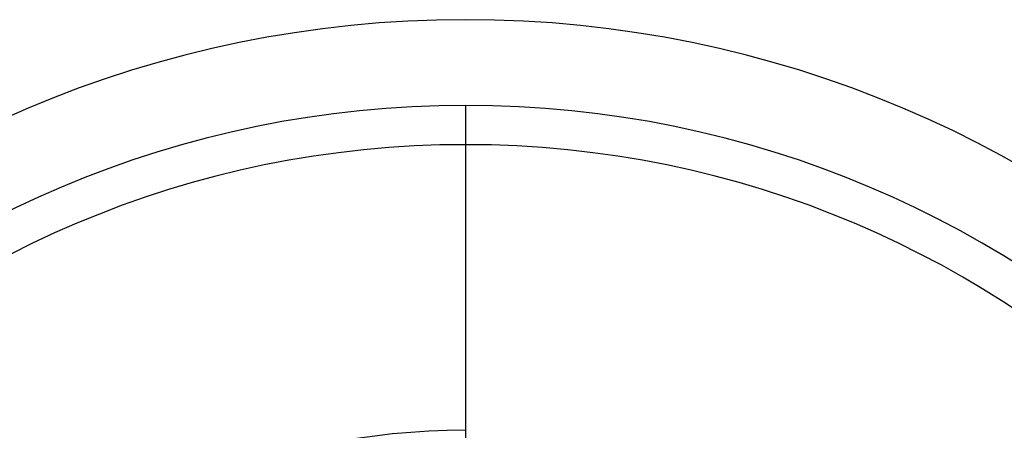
# Model space of a CAD drawing. Header units: millimetres. Extents: x -50 to 1, y 0 to 191.
# Tile 12 of 151: x -45.05 to -42.29, y 38.05 to 39.2. Entities that reach past the tile are written whole.
import ezdxf

# ---------------------------------------------------------------- set-up
doc = ezdxf.new("R2010")
doc.units = ezdxf.units.MM
doc.layers.add('MAIN-1', color=7, linetype='Continuous')
doc.layers.add('MAIN-2', color=7, linetype='Continuous')

msp = doc.modelspace()

# ---------------------------------------------------------------- linework, layer by layer
at = {"layer": 'MAIN-1'}
for radius, start, end in [(3.15, 0, 180), (2.91, 90, 270), (2.91, 270, 90)]:
    msp.add_arc((-43.8, 36.05), radius, start, end, dxfattribs=at)
at = {"layer": 'MAIN-2'}
for p, q in [((-43.8, 38.96), (-43.8, 37.9199)), ((-43.8, 38.96), (-43.8, 38.96)), ((-43.8, 38.96), (-43.8, 37.5836)), ((-43.8, 38.96), (-43.8, 38.96)), ((-43.8, 38.85), (-43.8, 38.85)), ((-43.8, 38.85), (-43.8, 38.05)), ((-43.8, 38.85), (-43.8, 38.85)), ((-43.8, 38.85), (-43.8, 38.05)), ((-43.8, 38.05), (-43.8, 38.05)), ((-43.8, 38.05), (-43.8, 38.05))]:
    msp.add_line(p, q, dxfattribs=at)
for radius, start, end in [(3.15, 0, 180), (2.8, 90, 270), (2.8, 270, 90), (2, 90, 270)]:
    msp.add_arc((-43.8, 36.05), radius, start, end, dxfattribs=at)

doc.saveas('drawing.dxf')
